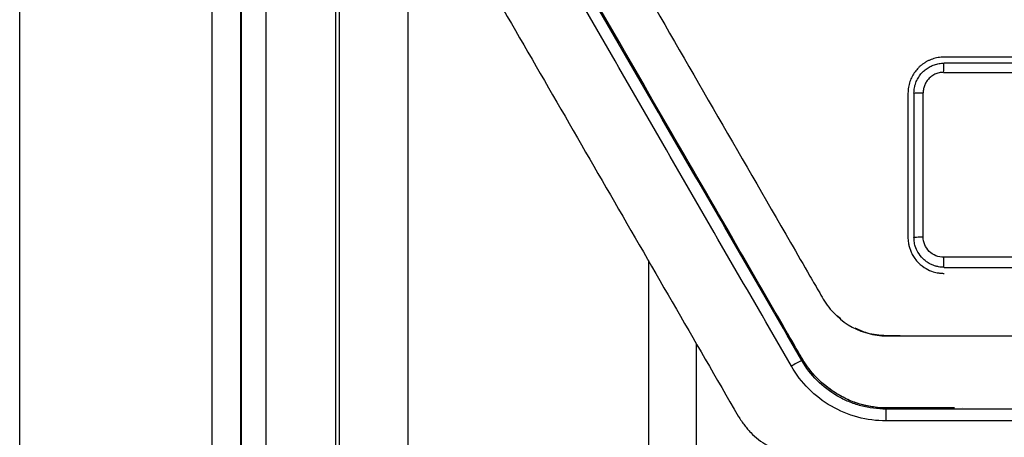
# Model space of a CAD drawing. Header units: millimetres. Extents: x -1263 to 1500, y -1080 to 1468.
# Tile 97 of 166: x 252 to 293, y 220 to 238. Entities that reach past the tile are written whole.
import ezdxf

# ---------------------------------------------------------------- set-up
doc = ezdxf.new("R2010")
doc.units = ezdxf.units.MM

msp = doc.modelspace()

# ---------------------------------------------------------------- linework, layer by layer
at = {"color": 7, "linetype": 'Continuous', "lineweight": 25}
for p, q in [((297.262, 236.138), (290.908, 236.138)), ((289.408, 234.638), (289.408, 228.638)), ((289.658, 234.638), (289.658, 228.638)), ((290.043, 228.656), (290.043, 234.656)), ((286.613, 225.245), (286.45, 225.367)), ((287.498, 224.722), (287.452, 224.734)), ((289.08, 224.538), (288.499, 224.538)), ((289.028, 224.538), (289.081, 224.538)), ((288.499, 220.997), (288.499, 221.488)), ((328.318, 221.488), (288.499, 221.488)), ((328.318, 220.998), (288.499, 220.997))]:
    msp.add_line(p, q, dxfattribs=at)
msp.add_arc((288.007, 217.546), 6.685, 116.8117, 121.0529, dxfattribs=at)
for points, knots in [([(265.607, 173.307), (265.607, 204.872), (265.606, 236.525), (265.606, 299.61), (265.605, 331.042), (265.605, 362.169)], [0, 0, 0, 0, 0.5, 0.5, 1, 1, 1, 1]), ([(265.768, 173.306), (265.768, 174.178), (265.768, 175.922), (265.767, 178.538), (265.767, 181.154), (265.767, 183.771), (265.766, 186.387), (265.766, 189.004), (265.766, 191.621), (265.765, 194.239), (265.765, 196.856), (265.765, 199.474), (265.765, 202.091), (265.765, 204.709), (265.764, 207.327), (265.764, 209.944), (265.764, 212.562), (265.764, 215.18), (265.764, 217.797), (265.764, 220.415), (265.764, 223.032), (265.764, 225.649), (265.765, 228.267), (265.765, 230.883), (265.765, 233.5), (265.765, 236.117), (265.765, 238.733), (265.766, 243.314), (265.767, 249.857), (265.768, 258.356), (265.77, 266.843), (265.772, 275.323), (265.774, 283.792), (265.777, 290.843), (265.779, 296.475), (265.78, 300.282), (265.782, 304.503), (265.783, 307.315), (265.784, 309.137)], [0, 0, 0, 0, 0.019244, 0.038486, 0.057726, 0.076965, 0.096203, 0.115439, 0.134673, 0.153907, 0.173139, 0.192371, 0.211601, 0.230831, 0.250059, 0.269287, 0.288515, 0.307742, 0.326968, 0.346195, 0.365421, 0.384646, 0.403872, 0.423098, 0.442324, 0.46155, 0.480776, 0.500003, 0.562569, 0.62509, 0.687571, 0.750013, 0.812559, 0.874993, 0.906248, 0.937489, 0.959486, 1, 1, 1, 1]), ([(268.607, 309.137), (268.607, 288.227), (268.607, 267.187), (268.608, 225.023), (268.608, 203.898), (268.609, 182.817)], [0, 0, 0, 0, 0.5, 0.5, 1, 1, 1, 1]), ([(260.461, 171.492), (260.435, 173.229), (260.457, 174.967), (260.457, 180.703), (260.457, 184.699), (260.457, 212.476), (260.457, 236.194), (260.457, 259.851)], [0, 0, 0, 0, 0.017155, 0.017155, 0.0566366, 0.0566366, 0.2916997, 0.2916997, 0.2916997, 0.2916997]), ([(261.665, 259.851), (261.665, 245.136), (261.666, 230.404), (261.667, 200.935), (261.668, 186.207), (261.668, 171.492)], [0, 0, 0, 0, 0.5, 0.5, 1, 1, 1, 1]), ([(262.705, 173.503), (262.705, 180.7), (262.705, 187.9), (262.705, 202.305), (262.705, 209.511), (262.705, 231.125), (262.705, 245.534), (262.705, 259.925)], [0, 0, 0, 0, 0.25, 0.25, 0.5, 0.5, 1, 1, 1, 1]), ([(262.708, 173.503), (262.709, 180.7), (262.709, 187.9), (262.709, 202.305), (262.709, 209.511), (262.709, 231.126), (262.709, 245.534), (262.709, 259.925)], [0, 0, 0, 0, 0.25, 0.25, 0.5, 0.5, 1, 1, 1, 1]), ([(275.408, 251.781), (275.408, 249.631), (275.408, 247.346), (275.408, 245.06), (275.408, 244.858), (275.407, 244.791), (275.412, 244.657), (275.418, 244.591), (275.464, 244.262), (275.548, 244.008), (275.783, 243.529), (275.931, 243.302), (276.201, 242.838), (276.335, 242.605), (277.006, 241.443), (279.691, 236.793), (282.646, 231.675), (285.198, 227.254), (285.601, 226.555), (285.803, 226.206), (285.868, 226.088), (286.011, 225.862), (286.406, 225.322), (287.18, 224.765), (287.957, 224.577), (288.355, 224.538), (288.49, 224.538), (288.759, 224.538), (291.046, 224.538), (297.639, 224.538), (308.408, 224.538), (319.177, 224.538), (325.77, 224.538), (328.057, 224.538), (328.326, 224.538), (328.461, 224.541), (328.859, 224.583), (329.641, 224.771), (330.42, 225.317), (330.808, 225.86), (330.948, 226.089), (331.013, 226.207), (331.215, 226.556), (331.618, 227.254), (334.17, 231.676), (337.125, 236.793), (339.81, 241.443), (340.481, 242.606), (340.614, 242.839), (340.884, 243.303), (341.034, 243.529), (341.267, 244.009), (341.373, 244.326), (341.403, 244.658), (341.409, 244.791), (341.408, 244.859), (341.408, 245.061), (341.408, 247.346), (341.408, 249.632), (341.408, 251.782)], [0, 0, 0, 0, 0.0625, 0.066406, 0.066406, 0.068359, 0.068359, 0.070312, 0.070312, 0.078125, 0.078125, 0.085937, 0.085937, 0.09375, 0.09375, 0.125, 0.25, 0.265625, 0.273438, 0.273438, 0.277344, 0.277344, 0.28125, 0.296875, 0.304688, 0.304688, 0.308594, 0.308594, 0.3125, 0.375, 0.5, 0.625, 0.6875, 0.691406, 0.691406, 0.695313, 0.695313, 0.703125, 0.71875, 0.722656, 0.722656, 0.726563, 0.726563, 0.734375, 0.75, 0.875, 0.90625, 0.90625, 0.914062, 0.914062, 0.921875, 0.921875, 0.929687, 0.931641, 0.931641, 0.933594, 0.933594, 0.9375, 1, 1, 1, 1]), ([(291.351, 221.538), (290.918, 221.538), (290.031, 221.538), (288.953, 221.537), (288.21, 221.539), (287.828, 221.594), (287.445, 221.677), (286.973, 221.838), (286.351, 222.159), (285.711, 222.649), (285.207, 223.239), (284.903, 223.763), (284.601, 224.29), (283.777, 225.714), (282.066, 228.681), (279.472, 233.171), (277.169, 237.16), (275.502, 240.048), (274.782, 241.295), (274.291, 242.145), (274.07, 242.526), (273.901, 242.824), (273.782, 243.053), (273.689, 243.278), (273.577, 243.603), (273.476, 244.029), (273.416, 244.497), (273.409, 245.035), (273.407, 245.842), (273.408, 246.95), (273.408, 248.215), (273.408, 249.031), (273.408, 249.426)], [0, 0, 0, 0, 0.036034, 0.073917, 0.089837, 0.097883, 0.105985, 0.122478, 0.139249, 0.164103, 0.189184, 0.203299, 0.214547, 0.23985, 0.340432, 0.500048, 0.672189, 0.724663, 0.778206, 0.792312, 0.806498, 0.814989, 0.820873, 0.828004, 0.835266, 0.849552, 0.864506, 0.874526, 0.894441, 0.931833, 0.967054, 1, 1, 1, 1]), ([(284.991, 223.513), (283.362, 226.334), (281.733, 229.155), (279.291, 233.386), (278.476, 234.796), (276.848, 237.617), (276.034, 239.027), (275.22, 240.437)], [0, 0, 0, 0, 0.5, 0.5, 0.75, 0.75, 1, 1, 1, 1]), ([(271.366, 240.211), (272.282, 238.626), (273.197, 237.042), (275.027, 233.872), (275.942, 232.288), (277.772, 229.117), (278.687, 227.532), (280.518, 224.362), (281.433, 222.776), (282.348, 221.191)], [0, 0, 0, 0, 0.25, 0.25, 0.5, 0.5, 0.75, 0.75, 1, 1, 1, 1]), ([(284.558, 223.273), (282.93, 226.097), (281.301, 228.92), (278.858, 233.155), (278.044, 234.566), (276.415, 237.389), (275.601, 238.8), (274.787, 240.211)], [0, 0, 0, 0, 0.5, 0.5, 0.75, 0.75, 1, 1, 1, 1]), ([(290.908, 236.138), (290.866, 236.137), (290.784, 236.135), (290.661, 236.119), (290.542, 236.094), (290.426, 236.06), (290.315, 236.017), (290.21, 235.967), (290.11, 235.909), (290.015, 235.845), (289.927, 235.775), (289.819, 235.673), (289.696, 235.531), (289.574, 235.336), (289.481, 235.119), (289.42, 234.884), (289.412, 234.72), (289.408, 234.638)], [0, 0, 0, 0, 0.053042, 0.105416, 0.157121, 0.20816, 0.258532, 0.308238, 0.35728, 0.405657, 0.453372, 0.500424, 0.594834, 0.69199, 0.791899, 0.894567, 1, 1, 1, 1]), ([(289.658, 234.638), (289.659, 234.674), (289.661, 234.747), (289.676, 234.856), (289.699, 234.963), (289.732, 235.067), (289.774, 235.168), (289.825, 235.264), (289.883, 235.356), (289.949, 235.442), (290.04, 235.542), (290.164, 235.648), (290.326, 235.75), (290.508, 235.827), (290.703, 235.878), (290.839, 235.884), (290.908, 235.888)], [0, 0, 0, 0, 0.055873, 0.11167, 0.167393, 0.223041, 0.278615, 0.334116, 0.389544, 0.4449, 0.500185, 0.595163, 0.692631, 0.792592, 0.895047, 1, 1, 1, 1]), ([(290.893, 235.505), (290.893, 235.552), (290.894, 235.601), (290.895, 235.695), (290.896, 235.74), (290.899, 235.814), (290.901, 235.842), (290.904, 235.879), (290.906, 235.888), (290.908, 235.888)], [0, 0, 0, 0, 0.25, 0.25, 0.5, 0.5, 0.75, 0.75, 1, 1, 1, 1]), ([(290.893, 235.506), (290.86, 235.505), (290.795, 235.503), (290.7, 235.487), (290.61, 235.462), (290.523, 235.426), (290.441, 235.38), (290.363, 235.323), (290.272, 235.242), (290.179, 235.131), (290.1, 234.984), (290.051, 234.824), (290.045, 234.713), (290.043, 234.656)], [0, 0, 0, 0, 0.0738254, 0.1453315, 0.2154159, 0.2850307, 0.3551474, 0.4267171, 0.5006348, 0.627866, 0.7500946, 0.8724381, 1, 1, 1, 1]), ([(289.658, 234.638), (289.658, 234.64), (289.666, 234.642), (289.703, 234.646), (289.732, 234.648), (289.807, 234.652), (289.852, 234.653), (289.947, 234.655), (289.997, 234.655), (290.043, 234.656)], [0, 0, 0, 0, 0.25, 0.25, 0.5, 0.5, 0.75, 0.75, 1, 1, 1, 1]), ([(289.408, 228.638), (289.409, 228.602), (289.41, 228.524), (289.425, 228.397), (289.455, 228.252), (289.507, 228.092), (289.586, 227.92), (289.698, 227.742), (289.881, 227.529), (290.136, 227.335), (290.43, 227.207), (290.66, 227.154), (290.811, 227.139), (290.885, 227.138), (290.908, 227.138)], [0, 0, 0, 0, 0.045353, 0.099426, 0.162218, 0.233725, 0.313945, 0.402874, 0.500508, 0.670996, 0.806275, 0.906242, 0.970825, 1, 1, 1, 1]), ([(289.658, 228.638), (289.658, 228.642), (289.699, 228.647), (289.841, 228.653), (289.941, 228.655), (290.043, 228.656)], [0, 0, 0, 0, 0.5, 0.5, 1, 1, 1, 1]), ([(290.908, 227.388), (290.871, 227.389), (290.793, 227.391), (290.673, 227.408), (290.546, 227.439), (290.414, 227.486), (290.28, 227.553), (290.147, 227.642), (289.981, 227.786), (289.823, 227.992), (289.713, 228.244), (289.665, 228.458), (289.66, 228.584), (289.658, 228.638)], [0, 0, 0, 0, 0.056854, 0.118575, 0.185161, 0.256612, 0.332928, 0.414108, 0.50015, 0.667812, 0.807052, 0.9178, 1, 1, 1, 1]), ([(290.894, 227.805), (290.671, 227.806), (290.45, 227.897), (290.135, 228.211), (290.043, 228.432), (290.043, 228.656)], [0, 0, 0, 0, 0.5, 0.5, 1, 1, 1, 1]), ([(290.908, 227.388), (290.906, 227.388), (290.904, 227.397), (290.901, 227.438), (290.899, 227.47), (290.896, 227.552), (290.895, 227.602), (290.894, 227.705), (290.894, 227.757), (290.894, 227.805)], [0, 0, 0, 0, 0.25, 0.25, 0.5, 0.5, 0.75, 0.75, 1, 1, 1, 1]), ([(278.608, 227.668), (278.608, 226.769), (278.608, 224.97), (278.608, 222.271), (278.608, 219.572), (278.608, 216.874), (278.608, 214.176), (278.608, 211.478), (278.608, 208.781), (278.608, 206.083), (278.608, 203.386), (278.608, 200.689), (278.608, 197.992), (278.608, 195.295), (278.608, 192.599), (278.609, 189.903), (278.609, 187.207), (278.609, 184.511), (278.609, 181.815), (278.609, 179.12), (278.609, 177.323), (278.609, 176.425)], [0, 0, 0, 0, 0.052653, 0.1053, 0.157941, 0.210576, 0.263206, 0.315833, 0.368457, 0.421079, 0.4737, 0.52632, 0.57894, 0.631561, 0.684183, 0.736809, 0.789437, 0.84207, 0.894707, 0.94735, 1, 1, 1, 1]), ([(284.114, 225.131), (284.114, 225.131), (284.114, 225.132), (284.114, 225.132), (284.114, 225.132)], [0, 0, 0, 0, 0.4979116, 1, 1, 1, 1]), ([(289.837, 221.538), (289.553, 221.538), (289.128, 221.538), (288.702, 221.538), (288.419, 221.538), (288.277, 221.541), (287.576, 221.608), (286.501, 221.964), (285.534, 222.805), (285.13, 223.384), (284.98, 223.624), (284.912, 223.748), (284.702, 224.116), (284.56, 224.36), (284.419, 224.603)], [0, 0, 0, 0, 0.125, 0.1875, 0.1875, 0.25, 0.25, 0.5, 0.75, 0.8125, 0.8125, 0.875, 0.875, 1, 1, 1, 1]), ([(288.499, 224.538), (288.234, 224.557), (287.786, 224.59), (287.382, 224.782), (287.217, 224.861)], [0, 0, 0, 0, 0.589827, 1, 1, 1, 1]), ([(288.499, 220.997), (288.099, 220.997), (287.708, 221.049), (286.935, 221.256), (286.568, 221.408), (285.876, 221.808), (285.56, 222.051), (284.997, 222.615), (284.757, 222.928), (284.558, 223.273)], [0, 0, 0, 0, 0.25, 0.25, 0.5, 0.5, 0.75, 0.75, 1, 1, 1, 1]), ([(288.499, 221.488), (288.142, 221.488), (287.792, 221.534), (287.28, 221.671), (287.11, 221.729), (286.783, 221.865), (286.625, 221.943), (286.168, 222.207), (285.881, 222.427), (285.384, 222.925), (285.17, 223.203), (284.991, 223.513)], [0, 0, 0, 0, 0.25, 0.25, 0.375, 0.375, 0.5, 0.5, 0.75, 0.75, 1, 1, 1, 1]), ([(282.348, 221.191), (282.391, 221.124), (282.474, 220.995), (282.605, 220.814), (282.735, 220.652), (282.921, 220.447), (283.186, 220.212), (283.55, 219.971), (283.94, 219.777), (284.346, 219.641), (284.771, 219.56), (285.06, 219.545), (285.21, 219.538)], [0, 0, 0, 0, 0.068782, 0.133164, 0.193298, 0.249372, 0.372368, 0.499608, 0.62634, 0.749705, 0.869354, 1, 1, 1, 1]), ([(291.694, 221.538), (291.694, 221.538), (291.694, 221.538), (291.695, 221.538), (291.695, 221.538)], [0, 0, 0, 0, 0.503256, 1, 1, 1, 1])]:
    msp.add_open_spline(points, degree=3, knots=knots, dxfattribs=at)
for points in [[(261.657, 171.492), (261.657, 200.864), (261.657, 230.396), (261.657, 259.851)], [(252.457, 183.113), (252.457, 205.724), (252.457, 228.338), (252.457, 250.918)], [(305.908, 235.888), (300.906, 235.888), (295.906, 235.888), (290.908, 235.888)], [(290.893, 235.505), (295.896, 235.505), (300.9, 235.505), (305.906, 235.505)], [(305.906, 227.805), (300.9, 227.805), (295.896, 227.805), (290.894, 227.805)], [(290.908, 227.388), (295.906, 227.388), (300.906, 227.388), (305.908, 227.388)], [(280.609, 178.961), (280.608, 194.086), (280.608, 209.148), (280.608, 224.204)]]:
    msp.add_open_spline(points, degree=3, dxfattribs=at)

doc.saveas('drawing.dxf')
